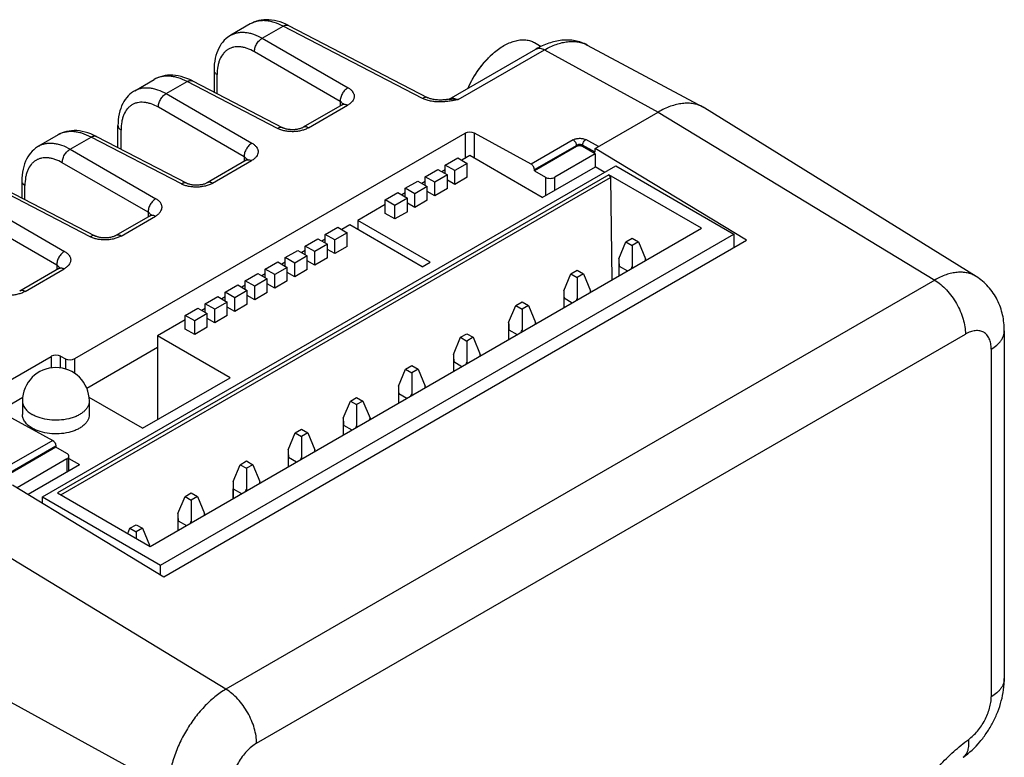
# Model space of a CAD drawing. Header units: inches. Extents: x 0 to 34, y 0 to 22.
# Tile 29 of 50: x 5.7 to 7.5, y 17.4 to 18.7. Entities that reach past the tile are written whole.
import ezdxf

# ---------------------------------------------------------------- set-up
doc = ezdxf.new("R2010")
doc.units = ezdxf.units.IN
doc.header["$LTSCALE"] = 1.87
doc.header["$MEASUREMENT"] = 0
doc.layers.get('0').update_dxf_attribs({"linetype": 'CONTINUOUS'})

msp = doc.modelspace()

# ---------------------------------------------------------------- linework, layer by layer
at = {"color": 7, "linetype": 'CONTINUOUS'}
for p, q in [((6.1509, 18.732), (6.1165, 18.7122)), ((6.1509, 18.732), (6.1509, 18.732)), ((6.1721, 18.7068), (6.209, 18.7281)), ((6.4553, 18.6005), (6.209, 18.7281)), ((6.2184, 18.7293), (6.4647, 18.6017)), ((6.1165, 18.7122), (6.1165, 18.7122)), ((6.1721, 18.7068), (6.3237, 18.6193)), ((6.6533, 18.699), (6.665, 18.6923)), ((6.7466, 18.6947), (6.9513, 18.5851)), ((6.3098, 18.5952), (6.1582, 18.6827)), ((6.5026, 18.5991), (6.6558, 18.6875)), ((6.5185, 18.5982), (6.671, 18.6863)), ((6.671, 18.6863), (6.872, 18.5763)), ((6.0868, 18.6504), (6.0868, 18.6115)), ((6.0922, 18.6087), (6.0922, 18.6426)), ((5.9467, 18.6141), (5.9811, 18.634)), ((5.9811, 18.634), (5.981, 18.634)), ((6.0023, 18.6088), (6.0392, 18.6301)), ((6.1989, 18.5473), (6.0392, 18.6301)), ((6.0486, 18.6313), (6.2084, 18.5485)), ((5.9467, 18.6141), (5.9467, 18.6141)), ((6.0023, 18.6088), (6.1539, 18.5213)), ((6.3135, 18.5892), (6.2444, 18.5493)), ((6.2539, 18.5485), (6.323, 18.5884)), ((6.3098, 18.5952), (6.3098, 18.587)), ((6.5024, 18.5989), (6.5023, 18.5989)), ((6.14, 18.4972), (5.9884, 18.5847)), ((6.7607, 18.512), (6.872, 18.5763)), ((6.872, 18.5763), (7.3607, 18.2794)), ((6.9543, 18.5834), (6.9513, 18.5851)), ((7.4337, 18.2857), (6.9543, 18.5834)), ((5.8113, 18.5359), (5.7768, 18.5161)), ((5.8407, 18.1405), (6.5305, 18.5388)), ((5.917, 18.5134), (5.917, 18.5523)), ((5.9224, 18.5106), (5.9224, 18.5445)), ((6.5305, 18.5388), (6.5305, 18.4944)), ((6.5472, 18.4944), (6.5472, 18.539)), ((6.6473, 18.4843), (6.5472, 18.539)), ((5.8325, 18.5107), (5.8694, 18.532)), ((6.0291, 18.4492), (5.8694, 18.532)), ((5.8788, 18.5332), (6.0385, 18.4504)), ((6.7216, 18.5271), (6.6473, 18.4843)), ((6.7662, 18.5152), (6.7438, 18.5275)), ((5.8325, 18.5107), (5.9841, 18.4232)), ((6.653, 18.4745), (6.7273, 18.5174)), ((6.7273, 18.5152), (6.653, 18.4723)), ((6.7607, 18.5024), (6.6892, 18.4611)), ((6.7273, 18.5174), (6.7273, 18.5152)), ((6.7384, 18.5152), (6.7384, 18.5177)), ((6.7607, 18.5056), (6.7384, 18.5177)), ((6.7607, 18.5024), (6.7384, 18.5152)), ((6.7607, 18.5056), (6.7607, 18.512)), ((7.0279, 18.3496), (6.7607, 18.512)), ((6.7607, 18.5024), (6.7607, 18.4799)), ((5.9702, 18.3991), (5.8186, 18.4866)), ((6.1437, 18.4911), (6.0746, 18.4512)), ((6.0841, 18.4504), (6.1532, 18.4904)), ((6.14, 18.4972), (6.14, 18.489)), ((6.4956, 18.4823), (6.5178, 18.4952)), ((6.5345, 18.4855), (6.5123, 18.4727)), ((6.5178, 18.4952), (6.5345, 18.4855)), ((6.5389, 18.4993), (6.5248, 18.4911)), ((6.5345, 18.4614), (6.5345, 18.4855)), ((6.6669, 18.4253), (6.5389, 18.4993)), ((5.7835, 17.896), (6.7969, 18.4811)), ((6.4602, 18.4619), (6.4825, 18.4747)), ((6.4825, 18.4747), (6.4992, 18.4651)), ((6.4956, 18.4743), (6.4894, 18.4707)), ((6.4956, 18.4672), (6.4956, 18.4823)), ((6.5123, 18.4727), (6.4956, 18.4823)), ((6.5123, 18.4485), (6.5123, 18.4727)), ((6.653, 18.4723), (6.653, 18.4745)), ((6.653, 18.4723), (6.6725, 18.4611)), ((6.6669, 18.4253), (6.761, 18.4796)), ((6.7607, 18.4799), (6.7777, 18.47)), ((6.7969, 18.4811), (7.0057, 18.3605)), ((5.7472, 18.4543), (5.7472, 18.4245)), ((6.7847, 18.4656), (5.8103, 17.903)), ((5.8159, 17.8998), (6.7875, 18.4608)), ((6.4249, 18.4415), (6.4471, 18.4543)), ((6.4471, 18.4543), (6.4638, 18.4447)), ((6.4602, 18.4538), (6.4541, 18.4503)), ((6.4602, 18.4468), (6.4602, 18.4619)), ((6.4769, 18.4522), (6.4602, 18.4619)), ((6.4992, 18.4651), (6.4769, 18.4522)), ((6.4769, 18.4281), (6.4769, 18.4522)), ((6.4992, 18.441), (6.4992, 18.4651)), ((6.5123, 18.4485), (6.4992, 18.4561)), ((6.5345, 18.4614), (6.5123, 18.4485)), ((6.6725, 18.4611), (6.6725, 18.4285)), ((6.6892, 18.4382), (6.6892, 18.4611)), ((6.7847, 18.4656), (6.7875, 18.4608)), ((6.9482, 18.3711), (6.7847, 18.4656)), ((6.7875, 18.4608), (6.7902, 18.2799)), ((5.8677, 18.356), (5.7079, 18.4388)), ((5.7173, 18.44), (5.8771, 18.3572)), ((5.7526, 18.4217), (5.7526, 18.4465)), ((6.3895, 18.4211), (6.4118, 18.4339)), ((6.4118, 18.4339), (6.4285, 18.4243)), ((6.4249, 18.4334), (6.4187, 18.4299)), ((6.4249, 18.4264), (6.4249, 18.4415)), ((6.4416, 18.4318), (6.4249, 18.4415)), ((6.4638, 18.4447), (6.4416, 18.4318)), ((6.4416, 18.4077), (6.4416, 18.4318)), ((6.4638, 18.4206), (6.4638, 18.4447)), ((6.4769, 18.4281), (6.4638, 18.4357)), ((6.4992, 18.441), (6.4769, 18.4281)), ((5.671, 18.4175), (5.8226, 18.33)), ((6.3895, 18.3969), (6.3895, 18.4211)), ((6.4062, 18.4114), (6.3895, 18.4211)), ((6.4285, 18.4243), (6.4062, 18.4114)), ((6.4285, 18.4002), (6.4285, 18.4243)), ((6.4416, 18.4077), (6.4285, 18.4153)), ((6.4638, 18.4206), (6.4416, 18.4077)), ((5.9702, 18.3991), (5.9702, 18.3909)), ((6.3895, 18.413), (6.3407, 18.3848)), ((6.4062, 18.3873), (6.3895, 18.3969)), ((6.4062, 18.3873), (6.4062, 18.4114)), ((6.4285, 18.4002), (6.4062, 18.3873)), ((5.8087, 18.3059), (5.6571, 18.3934)), ((5.9739, 18.3931), (5.9131, 18.358)), ((5.9226, 18.3572), (5.9834, 18.3923)), ((6.3407, 18.3848), (6.3407, 18.3687)), ((6.4687, 18.3109), (6.3407, 18.3848)), ((5.9739, 17.8086), (6.9482, 18.3711)), ((6.2834, 18.3598), (6.3057, 18.3727)), ((6.3224, 18.363), (6.3001, 18.3502)), ((6.3057, 18.3727), (6.3224, 18.363)), ((6.3267, 18.3768), (6.3127, 18.3687)), ((6.3224, 18.3389), (6.3224, 18.363)), ((6.4548, 18.3028), (6.3267, 18.3768)), ((5.9923, 17.7754), (7.0057, 18.3605)), ((5.9979, 17.7549), (7.0279, 18.3496)), ((6.2481, 18.3394), (6.2704, 18.3523)), ((6.2704, 18.3523), (6.2871, 18.3426)), ((6.2834, 18.3518), (6.2773, 18.3482)), ((6.2834, 18.3447), (6.2834, 18.3598)), ((6.3001, 18.3502), (6.2834, 18.3598)), ((6.3001, 18.3261), (6.3001, 18.3502)), ((6.8025, 18.3168), (6.815, 18.3468)), ((6.815, 18.3468), (6.8261, 18.3533)), ((6.815, 18.3468), (6.8261, 18.3404)), ((6.8261, 18.3533), (6.8372, 18.3468)), ((6.8372, 18.3468), (6.8261, 18.3404)), ((6.8372, 18.3468), (6.8497, 18.3168)), ((7.0057, 18.3605), (7.0057, 18.3367)), ((6.2127, 18.319), (6.235, 18.3318)), ((6.235, 18.3318), (6.2517, 18.3222)), ((6.2481, 18.3314), (6.242, 18.3278)), ((6.2481, 18.3243), (6.2481, 18.3394)), ((6.2648, 18.3298), (6.2481, 18.3394)), ((6.2871, 18.3426), (6.2648, 18.3298)), ((6.2648, 18.3056), (6.2648, 18.3298)), ((6.2871, 18.3185), (6.2871, 18.3426)), ((6.3001, 18.3261), (6.2871, 18.3336)), ((6.3224, 18.3389), (6.3001, 18.3261)), ((6.8261, 18.3404), (6.8261, 18.3032)), ((6.1774, 18.2986), (6.1996, 18.3114)), ((6.1996, 18.3114), (6.2163, 18.3018)), ((6.2127, 18.311), (6.2066, 18.3074)), ((6.2127, 18.3039), (6.2127, 18.319)), ((6.2294, 18.3093), (6.2127, 18.319)), ((6.2517, 18.3222), (6.2294, 18.3093)), ((6.2294, 18.2852), (6.2294, 18.3093)), ((6.2517, 18.2981), (6.2517, 18.3222)), ((6.2648, 18.3056), (6.2517, 18.3132)), ((6.2871, 18.3185), (6.2648, 18.3056)), ((6.4548, 18.3028), (6.4687, 18.3109)), ((6.8025, 18.3168), (6.8025, 18.287)), ((5.8124, 18.2999), (5.7433, 18.2599)), ((5.7528, 18.2592), (5.8219, 18.2991)), ((5.8087, 18.3059), (5.8087, 18.2977)), ((6.1774, 18.2835), (6.1774, 18.2986)), ((6.1941, 18.2889), (6.1774, 18.2986)), ((6.2163, 18.3018), (6.1941, 18.2889)), ((6.2163, 18.2777), (6.2163, 18.3018)), ((6.2294, 18.2852), (6.2163, 18.2928)), ((6.2517, 18.2981), (6.2294, 18.2852)), ((6.7175, 18.2906), (6.7287, 18.297)), ((6.7287, 18.297), (6.7398, 18.2906)), ((6.8029, 18.2872), (6.8029, 18.304)), ((6.8029, 18.304), (6.8174, 18.2956)), ((7.3607, 18.2794), (6.1079, 17.5561)), ((6.142, 18.2782), (6.1643, 18.291)), ((6.142, 18.263), (6.142, 18.2782)), ((6.1587, 18.2685), (6.142, 18.2782)), ((6.181, 18.2814), (6.1587, 18.2685)), ((6.1643, 18.291), (6.181, 18.2814)), ((6.1774, 18.2905), (6.1712, 18.287)), ((6.181, 18.2573), (6.181, 18.2814)), ((6.1941, 18.2648), (6.1941, 18.2889)), ((6.2163, 18.2777), (6.1941, 18.2648)), ((6.705, 18.2605), (6.7175, 18.2906)), ((6.7175, 18.2906), (6.7287, 18.2841)), ((6.7398, 18.2906), (6.7287, 18.2841)), ((6.7287, 18.2841), (6.7287, 18.2469)), ((6.7398, 18.2906), (6.7523, 18.2605)), ((6.1067, 18.2577), (6.1289, 18.2706)), ((6.1067, 18.2426), (6.1067, 18.2577)), ((6.1234, 18.2481), (6.1067, 18.2577)), ((6.1456, 18.261), (6.1234, 18.2481)), ((6.1289, 18.2706), (6.1456, 18.261)), ((6.142, 18.2701), (6.1359, 18.2666)), ((6.1456, 18.2369), (6.1456, 18.261)), ((6.1587, 18.2444), (6.1587, 18.2685)), ((6.181, 18.2573), (6.1587, 18.2444)), ((6.1941, 18.2648), (6.181, 18.2724)), ((6.705, 18.2605), (6.705, 18.2307)), ((6.0713, 18.2373), (6.0936, 18.2502)), ((6.1103, 18.2405), (6.088, 18.2277)), ((6.0936, 18.2502), (6.1103, 18.2405)), ((6.1067, 18.2497), (6.1005, 18.2462)), ((6.1103, 18.2164), (6.1103, 18.2405)), ((6.1234, 18.224), (6.1234, 18.2481)), ((6.1587, 18.2444), (6.1456, 18.252)), ((6.6201, 18.2343), (6.6312, 18.2408)), ((6.6312, 18.2408), (6.6424, 18.2343)), ((6.7055, 18.231), (6.7055, 18.2477)), ((6.7055, 18.2477), (6.72, 18.2393)), ((6.036, 18.2169), (6.0582, 18.2298)), ((6.0582, 18.2298), (6.0749, 18.2201)), ((6.0713, 18.2293), (6.0652, 18.2258)), ((6.0713, 18.2222), (6.0713, 18.2373)), ((6.088, 18.2277), (6.0713, 18.2373)), ((6.088, 18.2036), (6.088, 18.2277)), ((6.1234, 18.224), (6.1103, 18.2315)), ((6.1456, 18.2369), (6.1234, 18.224)), ((6.6076, 18.2043), (6.6201, 18.2343)), ((6.6201, 18.2343), (6.6312, 18.2279)), ((6.6424, 18.2343), (6.6312, 18.2279)), ((6.6312, 18.2279), (6.6312, 18.1906)), ((6.6424, 18.2343), (6.6548, 18.2043)), ((6.036, 18.2089), (5.9871, 18.1807)), ((6.036, 18.1928), (6.036, 18.2169)), ((6.0527, 18.2073), (6.036, 18.2169)), ((6.0749, 18.2201), (6.0527, 18.2073)), ((6.0527, 18.1832), (6.0527, 18.2073)), ((6.0749, 18.196), (6.0749, 18.2201)), ((6.088, 18.2036), (6.0749, 18.2111)), ((6.1103, 18.2164), (6.088, 18.2036)), ((6.0527, 18.1832), (6.036, 18.1928)), ((6.0749, 18.196), (6.0527, 18.1832)), ((6.6076, 18.2043), (6.6076, 18.1745)), ((6.6081, 18.1747), (6.6081, 18.1914)), ((6.6081, 18.1914), (6.6225, 18.1831)), ((7.4837, 18.1895), (7.4837, 17.5749)), ((5.9871, 18.1807), (5.9871, 18.0328)), ((6.1152, 18.1067), (5.9871, 18.1807)), ((6.1621, 17.4605), (7.4149, 18.1838)), ((6.5102, 18.148), (6.5226, 18.1781)), ((6.5226, 18.1781), (6.5338, 18.1845)), ((6.5226, 18.1781), (6.5338, 18.1716)), ((6.5338, 18.1845), (6.5449, 18.1781)), ((6.5449, 18.1781), (6.5338, 18.1716)), ((6.5338, 18.1716), (6.5338, 18.1344)), ((6.5449, 18.1781), (6.5574, 18.148)), ((5.8618, 18.0884), (5.9871, 18.1607)), ((7.4606, 18.1574), (7.4606, 17.5428)), ((5.6764, 18.0738), (5.7989, 18.1445)), ((5.7989, 18.1445), (5.7989, 18.124)), ((5.8156, 18.124), (5.8156, 18.1448)), ((5.8156, 18.1448), (5.824, 18.1402)), ((5.824, 18.1402), (5.824, 18.1222)), ((5.8407, 18.1143), (5.8407, 18.1405)), ((6.5102, 18.148), (6.5102, 18.1182)), ((6.5106, 18.1185), (6.5106, 18.1352)), ((6.5106, 18.1352), (6.5251, 18.1268)), ((6.4127, 18.0918), (6.4252, 18.1218)), ((6.4252, 18.1218), (6.4363, 18.1282)), ((6.4252, 18.1218), (6.4363, 18.1154)), ((6.4363, 18.1282), (6.4475, 18.1218)), ((6.4475, 18.1218), (6.4363, 18.1154)), ((6.4475, 18.1218), (6.46, 18.0918)), ((5.9604, 18.0174), (6.1152, 18.1067)), ((6.4363, 18.1154), (6.4363, 18.0781)), ((6.4127, 18.0918), (6.4127, 18.0619)), ((5.7486, 18.0719), (5.7068, 18.0478)), ((5.7482, 18.0656), (5.7482, 18.0415)), ((5.9604, 18.0174), (5.866, 18.0719)), ((5.8663, 18.0656), (5.8663, 18.0415)), ((6.3153, 18.0355), (6.3278, 18.0655)), ((6.3278, 18.0655), (6.3389, 18.072)), ((6.3278, 18.0655), (6.3389, 18.0591)), ((6.3389, 18.072), (6.35, 18.0655)), ((6.35, 18.0655), (6.3389, 18.0591)), ((6.35, 18.0655), (6.3625, 18.0355)), ((6.4132, 18.0622), (6.4132, 18.0789)), ((6.4132, 18.0789), (6.4277, 18.0706)), ((5.6764, 18.0644), (5.8017, 17.9959)), ((6.3389, 18.0591), (6.3389, 18.0219)), ((6.3153, 18.0355), (6.3153, 18.0057)), ((6.2303, 18.0093), (6.2415, 18.0157)), ((6.2415, 18.0157), (6.2526, 18.0093)), ((6.3158, 18.0059), (6.3158, 18.0227)), ((6.3158, 18.0227), (6.3302, 18.0143)), ((5.8016, 17.996), (5.7026, 17.9388)), ((6.2179, 17.9793), (6.2303, 18.0093)), ((6.2303, 18.0093), (6.2415, 18.0029)), ((6.2526, 18.0093), (6.2415, 18.0029)), ((6.2415, 18.0029), (6.2415, 17.9656)), ((6.2526, 18.0093), (6.2651, 17.9793)), ((5.7084, 17.9291), (5.8073, 17.9862)), ((5.8073, 17.984), (5.7084, 17.9269)), ((5.8073, 17.9862), (5.8073, 17.984)), ((5.8268, 17.9728), (5.8073, 17.984)), ((6.2179, 17.9793), (6.2179, 17.9494)), ((5.8268, 17.9631), (5.7388, 17.9123)), ((5.8268, 17.9631), (5.8268, 17.9402)), ((5.8302, 17.9422), (5.8302, 17.968)), ((5.8302, 17.9639), (5.8491, 17.9531)), ((6.2183, 17.9497), (6.2183, 17.9664)), ((6.2183, 17.9664), (6.2328, 17.958)), ((5.7581, 17.9006), (5.8491, 17.9531)), ((6.1204, 17.923), (6.1329, 17.953)), ((6.1329, 17.953), (6.144, 17.9595)), ((6.1329, 17.953), (6.144, 17.9466)), ((6.144, 17.9595), (6.1552, 17.953)), ((6.1552, 17.953), (6.144, 17.9466)), ((6.144, 17.9466), (6.144, 17.9094)), ((6.1552, 17.953), (6.1677, 17.923)), ((5.7306, 17.9173), (5.9979, 17.7549)), ((6.1204, 17.923), (6.1204, 17.8932)), ((6.1209, 17.8934), (6.1209, 17.9101)), ((6.1209, 17.9101), (6.1354, 17.9018)), ((5.7835, 17.8851), (5.7835, 17.896)), ((5.7835, 17.896), (5.9923, 17.7754)), ((5.8103, 17.903), (5.9739, 17.8086)), ((6.023, 17.8667), (6.0355, 17.8968)), ((6.0355, 17.8968), (6.0466, 17.9032)), ((6.0355, 17.8968), (6.0466, 17.8903)), ((6.0466, 17.9032), (6.0577, 17.8968)), ((6.0577, 17.8968), (6.0466, 17.8903)), ((6.0577, 17.8968), (6.0702, 17.8667)), ((6.0466, 17.8903), (6.0466, 17.8531)), ((6.023, 17.8667), (6.023, 17.8369)), ((6.1079, 17.5561), (5.6193, 17.853)), ((5.9343, 17.8314), (5.938, 17.8405)), ((5.938, 17.8405), (5.9492, 17.8469)), ((5.938, 17.8405), (5.9492, 17.8341)), ((5.9492, 17.8469), (5.9603, 17.8405)), ((5.9603, 17.8405), (5.9492, 17.8341)), ((5.9603, 17.8405), (5.9728, 17.8105)), ((6.0235, 17.8372), (6.0235, 17.8539)), ((6.0235, 17.8539), (6.0379, 17.8455)), ((5.9492, 17.8341), (5.9492, 17.8228)), ((5.9923, 17.7583), (5.9923, 17.7754)), ((5.5051, 17.6552), (6.0065, 17.3804))]:
    msp.add_line(p, q, dxfattribs=at)
for points in [[(6.2184, 18.7293), (6.2137, 18.7317), (6.2086, 18.7338), (6.2035, 18.7356), (6.1984, 18.7371), (6.1934, 18.7382), (6.1885, 18.739), (6.1837, 18.7395), (6.1791, 18.7396), (6.1746, 18.7393), (6.1702, 18.7388), (6.1659, 18.738), (6.1618, 18.7368), (6.1578, 18.7354), (6.154, 18.7337), (6.1509, 18.732)], [(6.1165, 18.7122), (6.1141, 18.7107), (6.111, 18.7085), (6.1079, 18.7059), (6.105, 18.7031), (6.1023, 18.7), (6.0997, 18.6967), (6.0974, 18.6932), (6.0953, 18.6894), (6.0934, 18.6853), (6.0916, 18.6809), (6.0902, 18.6762), (6.0889, 18.6713), (6.088, 18.6662), (6.0873, 18.6609), (6.0869, 18.6555), (6.0868, 18.6504)], [(6.0486, 18.6313), (6.0439, 18.6336), (6.0388, 18.6358), (6.0337, 18.6376), (6.0286, 18.6391), (6.0236, 18.6402), (6.0187, 18.641), (6.0139, 18.6414), (6.0092, 18.6415), (6.0048, 18.6413), (6.0004, 18.6408), (5.9961, 18.6399), (5.992, 18.6388), (5.988, 18.6373), (5.9842, 18.6356), (5.9811, 18.634)], [(5.9466, 18.6141), (5.9443, 18.6127), (5.9411, 18.6104), (5.9381, 18.6079), (5.9352, 18.6051), (5.9324, 18.602), (5.9299, 18.5987), (5.9276, 18.5951), (5.9255, 18.5913), (5.9235, 18.5872), (5.9218, 18.5828), (5.9203, 18.5782), (5.9191, 18.5733), (5.9182, 18.5681), (5.9175, 18.5628), (5.9171, 18.5574), (5.917, 18.5523)], [(6.316, 18.591), (6.316, 18.591), (6.3159, 18.591), (6.3158, 18.5908), (6.3155, 18.5906), (6.3151, 18.5903), (6.3146, 18.5899), (6.3141, 18.5895), (6.3135, 18.5892)], [(6.5025, 18.5989), (6.5006, 18.5987), (6.4992, 18.5985), (6.4978, 18.5983), (6.4963, 18.5981), (6.4947, 18.598), (6.4931, 18.5978), (6.4914, 18.5977), (6.4896, 18.5976), (6.4878, 18.5976), (6.4859, 18.5975), (6.4839, 18.5976), (6.4819, 18.5977), (6.4799, 18.5978), (6.4779, 18.598), (6.4759, 18.5983), (6.474, 18.5986), (6.4722, 18.599), (6.4705, 18.5995), (6.469, 18.5999), (6.4677, 18.6004), (6.4665, 18.6008), (6.4654, 18.6013), (6.4647, 18.6017)], [(6.5026, 18.5991), (6.5025, 18.599), (6.5024, 18.5989)], [(5.8788, 18.5332), (5.874, 18.5356), (5.869, 18.5377), (5.8639, 18.5395), (5.8588, 18.541), (5.8538, 18.5421), (5.8488, 18.5429), (5.8441, 18.5434), (5.8394, 18.5435), (5.8349, 18.5432), (5.8306, 18.5427), (5.8263, 18.5419), (5.8221, 18.5407), (5.8182, 18.5393), (5.8144, 18.5376), (5.8113, 18.5359)], [(6.2444, 18.5493), (6.2438, 18.549), (6.243, 18.5485), (6.242, 18.5481), (6.2409, 18.5476), (6.2396, 18.5472), (6.2382, 18.5468), (6.2367, 18.5464), (6.2351, 18.546), (6.2335, 18.5457), (6.2317, 18.5454), (6.23, 18.5452), (6.2282, 18.5451), (6.2264, 18.545), (6.2247, 18.545), (6.2229, 18.5451), (6.2211, 18.5452), (6.2194, 18.5454), (6.2177, 18.5456), (6.2161, 18.5459), (6.2146, 18.5462), (6.2132, 18.5466), (6.2119, 18.547), (6.2108, 18.5474), (6.2098, 18.5478), (6.2089, 18.5482), (6.2084, 18.5485)], [(5.7768, 18.5161), (5.7745, 18.5146), (5.7713, 18.5124), (5.7683, 18.5098), (5.7654, 18.507), (5.7626, 18.5039), (5.7601, 18.5006), (5.7578, 18.4971), (5.7556, 18.4933), (5.7537, 18.4892), (5.752, 18.4848), (5.7505, 18.4801), (5.7493, 18.4752), (5.7484, 18.4701), (5.7477, 18.4648), (5.7473, 18.4594), (5.7472, 18.4543)], [(6.1462, 18.493), (6.1462, 18.493), (6.1461, 18.4929), (6.1459, 18.4928), (6.1457, 18.4925), (6.1453, 18.4922), (6.1448, 18.4918), (6.1442, 18.4915), (6.1437, 18.4911)], [(6.0746, 18.4512), (6.074, 18.4509), (6.0732, 18.4505), (6.0722, 18.45), (6.071, 18.4496), (6.0698, 18.4491), (6.0684, 18.4487), (6.0669, 18.4483), (6.0653, 18.4479), (6.0637, 18.4476), (6.0619, 18.4474), (6.0602, 18.4472), (6.0584, 18.447), (6.0566, 18.447), (6.0548, 18.447), (6.0531, 18.447), (6.0513, 18.4471), (6.0496, 18.4473), (6.0479, 18.4476), (6.0463, 18.4479), (6.0448, 18.4482), (6.0434, 18.4486), (6.0421, 18.4489), (6.041, 18.4493), (6.04, 18.4497), (6.0391, 18.4501), (6.0385, 18.4504)], [(5.9763, 18.3949), (5.9763, 18.3949), (5.9763, 18.3949), (5.9761, 18.3947), (5.9759, 18.3945), (5.9755, 18.3942), (5.975, 18.3938), (5.9744, 18.3934), (5.9739, 18.3931)], [(5.9131, 18.358), (5.9126, 18.3577), (5.9117, 18.3573), (5.9107, 18.3568), (5.9096, 18.3563), (5.9083, 18.3559), (5.9069, 18.3555), (5.9055, 18.3551), (5.9039, 18.3547), (5.9022, 18.3544), (5.9005, 18.3541), (5.8987, 18.3539), (5.8969, 18.3538), (5.8952, 18.3537), (5.8934, 18.3537), (5.8916, 18.3538), (5.8898, 18.3539), (5.8881, 18.3541), (5.8864, 18.3543), (5.8848, 18.3546), (5.8833, 18.355), (5.8819, 18.3553), (5.8807, 18.3557), (5.8795, 18.3561), (5.8785, 18.3565), (5.8776, 18.3569), (5.8771, 18.3572)], [(5.8149, 18.3017), (5.8149, 18.3017), (5.8148, 18.3016), (5.8147, 18.3015), (5.8144, 18.3012), (5.814, 18.3009), (5.8136, 18.3006), (5.813, 18.3002), (5.8124, 18.2999)]]:
    msp.add_lwpolyline(points, dxfattribs=at)
for centre, radius, start, end in [((6.2155, 18.7237), 0.00639, 62.7027, 65.0207), ((6.6906, 18.5525), 0.1686, 129.8258, 157.164), ((6.0457, 18.6256), 0.00639, 62.7027, 65.0207), ((5.8759, 18.5276), 0.00639, 62.7027, 65.0207), ((5.8073, 18.0656), 0.0591, 0, 180)]:
    msp.add_arc(centre, radius, start, end, dxfattribs=at)
for centre, major_axis, ratio, start_param, end_param in [((6.5389, 18.5342), (0.0118, 0.0003), 0.562082, 0.772975, 2.343771), ((6.8261, 18.3736), (0.0154, 0.0905), 0.197609, -4.000023, -3.800311), ((6.8261, 18.3736), (-0.0154, 0.0905), 0.197609, -2.320141, -2.283162), ((6.8261, 18.3736), (0.0154, 0.0905), 0.197609, -2.491683, -2.429227), ((6.8261, 18.3736), (-0.0154, 0.0905), 0.197609, -3.853958, -3.81698), ((6.7287, 18.3174), (0.0154, 0.0905), 0.197609, -4.000023, -3.800311), ((6.7287, 18.3174), (-0.0154, 0.0905), 0.197609, -2.320141, -2.283162), ((6.7287, 18.3174), (0.0154, 0.0905), 0.197609, -2.491683, -2.429227), ((6.7287, 18.3174), (-0.0154, 0.0905), 0.197609, -3.853958, -3.81698), ((6.6312, 18.2611), (0.0154, 0.0905), 0.197609, -4.000023, -3.800311), ((6.6312, 18.2611), (0.0154, 0.0905), 0.197609, -2.491683, -2.429227), ((6.6312, 18.2611), (-0.0154, 0.0905), 0.197609, -3.853958, -3.81698), ((6.6312, 18.2611), (-0.0154, 0.0905), 0.197609, -2.320141, -2.283162), ((5.8073, 18.14), (0.0118, 0.0003), 0.562082, 0.772975, 2.343771), ((5.8323, 18.145), (0.0118, 0.0003), 0.562082, -2.368618, -0.797822), ((6.5338, 18.2048), (0.0154, 0.0905), 0.197609, -4.000023, -3.800311), ((6.5338, 18.2048), (-0.0154, 0.0905), 0.197609, -2.320141, -2.283162), ((6.5338, 18.2048), (0.0154, 0.0905), 0.197609, -2.491683, -2.429227), ((6.5338, 18.2048), (-0.0154, 0.0905), 0.197609, -3.853958, -3.81698), ((6.4363, 18.1486), (0.0154, 0.0905), 0.197609, -4.000023, -3.800311), ((6.4363, 18.1486), (-0.0154, 0.0905), 0.197609, -2.320141, -2.283162), ((6.4363, 18.1486), (0.0154, 0.0905), 0.197609, -2.491683, -2.429227), ((6.4363, 18.1486), (-0.0154, 0.0905), 0.197609, -3.853958, -3.81698), ((6.3389, 18.0923), (0.0154, 0.0905), 0.197609, -4.000023, -3.800311), ((6.3389, 18.0923), (-0.0154, 0.0905), 0.197609, -2.320141, -2.283162), ((6.3389, 18.0923), (0.0154, 0.0905), 0.197609, -2.491683, -2.429227), ((6.3389, 18.0923), (-0.0154, 0.0905), 0.197609, -3.853958, -3.81698), ((6.2415, 18.0361), (0.0154, 0.0905), 0.197609, -4.000023, -3.800311), ((6.2415, 18.0361), (-0.0154, 0.0905), 0.197609, -2.320141, -2.283162), ((6.2415, 18.0361), (0.0154, 0.0905), 0.197609, -2.491683, -2.429227), ((6.2415, 18.0361), (-0.0154, 0.0905), 0.197609, -3.853958, -3.81698), ((6.144, 17.9798), (0.0154, 0.0905), 0.197609, -4.000023, -3.800311), ((6.144, 17.9798), (0.0154, 0.0905), 0.197609, -2.491683, -2.429227), ((6.144, 17.9798), (-0.0154, 0.0905), 0.197609, -3.853958, -3.81698), ((6.144, 17.9798), (-0.0154, 0.0905), 0.197609, -2.320141, -2.283162), ((6.0466, 17.9236), (0.0154, 0.0905), 0.197609, -4.000023, -3.800311), ((6.0466, 17.9236), (-0.0154, 0.0905), 0.197609, -2.320141, -2.283162), ((6.0466, 17.9236), (0.0154, 0.0905), 0.197609, -2.491683, -2.429227), ((6.0466, 17.9236), (-0.0154, 0.0905), 0.197609, -3.853958, -3.81698), ((5.9492, 17.8673), (-0.0154, 0.0905), 0.197609, -2.301399, -2.283162)]:
    msp.add_ellipse(centre, major_axis=major_axis, ratio=ratio, start_param=start_param, end_param=end_param, dxfattribs=at)
for points, knots in [([(6.209, 18.7281), (6.2039, 18.7308), (6.196, 18.7342), (6.1853, 18.7369), (6.1777, 18.7379), (6.1704, 18.7379), (6.1634, 18.737), (6.1569, 18.7351), (6.1528, 18.7331), (6.1509, 18.732)], [0, 0, 0, 0, 0.286294, 0.418943, 0.544857, 0.664697, 0.779555, 0.890792, 1, 1, 1, 1]), ([(6.209, 18.7281), (6.2098, 18.7286), (6.2113, 18.7294), (6.2137, 18.7301), (6.216, 18.7302), (6.2175, 18.7298), (6.2182, 18.7294)], [0, 0, 0, 0, 0.269631, 0.527013, 0.769198, 1, 1, 1, 1]), ([(6.1165, 18.7122), (6.1183, 18.7132), (6.1222, 18.715), (6.1285, 18.7168), (6.1351, 18.7176), (6.1422, 18.7173), (6.1494, 18.7161), (6.1597, 18.7132), (6.1672, 18.7096), (6.1721, 18.7068)], [0, 0, 0, 0, 0.108399, 0.218638, 0.332566, 0.451776, 0.577545, 0.71066, 1, 1, 1, 1]), ([(6.1582, 18.6827), (6.1582, 18.6838), (6.1583, 18.686), (6.159, 18.6894), (6.1603, 18.693), (6.1621, 18.6966), (6.1643, 18.6999), (6.1668, 18.7028), (6.1694, 18.7051), (6.1712, 18.7063), (6.1721, 18.7068)], [0, 0, 0, 0, 0.10687, 0.227986, 0.360878, 0.499995, 0.63911, 0.772006, 0.893125, 1, 1, 1, 1]), ([(6.5826, 18.6819), (6.5856, 18.6845), (6.5918, 18.6892), (6.6014, 18.6951), (6.6109, 18.6996), (6.6203, 18.7026), (6.6294, 18.7042), (6.6381, 18.7041), (6.6461, 18.7025), (6.6511, 18.7003), (6.6533, 18.699)], [0, 0, 0, 0, 0.154182, 0.299911, 0.436522, 0.563841, 0.682305, 0.793072, 0.898085, 1, 1, 1, 1]), ([(6.7466, 18.6947), (6.7432, 18.6965), (6.7362, 18.6996), (6.725, 18.7025), (6.7134, 18.7038), (6.6977, 18.7032), (6.6779, 18.6986), (6.663, 18.6917), (6.6558, 18.6875)], [0, 0, 0, 0, 0.120837, 0.241913, 0.36356, 0.486278, 0.737101, 1, 1, 1, 1]), ([(6.671, 18.6863), (6.6776, 18.6901), (6.6878, 18.6949), (6.7017, 18.6991), (6.7116, 18.7009), (6.7211, 18.7013), (6.7302, 18.7005), (6.7388, 18.6984), (6.7441, 18.6961), (6.7466, 18.6947)], [0, 0, 0, 0, 0.288682, 0.421944, 0.548059, 0.6677, 0.781912, 0.892105, 1, 1, 1, 1]), ([(6.1582, 18.6827), (6.1541, 18.6851), (6.1478, 18.6881), (6.1391, 18.6906), (6.133, 18.6916), (6.1271, 18.6917), (6.1214, 18.691), (6.1162, 18.6895), (6.1114, 18.6871), (6.107, 18.6838), (6.1017, 18.6784), (6.0977, 18.6715), (6.0949, 18.6637), (6.0928, 18.6546), (6.0922, 18.6475), (6.0922, 18.6426)], [0, 0, 0, 0, 0.143288, 0.209063, 0.27112, 0.329885, 0.386039, 0.440421, 0.494008, 0.547881, 0.603089, 0.72066, 0.784633, 0.852476, 1, 1, 1, 1]), ([(6.5358, 18.6182), (6.5386, 18.6245), (6.5447, 18.6366), (6.5558, 18.6536), (6.5684, 18.6689), (6.5777, 18.6779), (6.5826, 18.6819)], [0, 0, 0, 0, 0.255888, 0.511795, 0.761693, 1, 1, 1, 1]), ([(6.6558, 18.6875), (6.6568, 18.6881), (6.6591, 18.6889), (6.6629, 18.6891), (6.667, 18.6882), (6.6697, 18.687), (6.671, 18.6863)], [0, 0, 0, 0, 0.219222, 0.453018, 0.711719, 1, 1, 1, 1]), ([(6.0392, 18.6301), (6.0341, 18.6328), (6.0262, 18.6361), (6.0155, 18.6388), (6.0079, 18.6398), (6.0006, 18.6399), (5.9936, 18.6389), (5.9871, 18.637), (5.983, 18.6351), (5.9811, 18.634)], [0, 0, 0, 0, 0.286294, 0.418943, 0.544857, 0.664697, 0.779555, 0.890792, 1, 1, 1, 1]), ([(6.0868, 18.6504), (6.0868, 18.6496), (6.0871, 18.6481), (6.0883, 18.6459), (6.09, 18.644), (6.0915, 18.643), (6.0922, 18.6426)], [0, 0, 0, 0, 0.230248, 0.471877, 0.72937, 1, 1, 1, 1]), ([(6.0392, 18.6301), (6.0399, 18.6305), (6.0415, 18.6313), (6.0438, 18.632), (6.0462, 18.6321), (6.0477, 18.6317), (6.0484, 18.6314)], [0, 0, 0, 0, 0.269631, 0.527013, 0.769198, 1, 1, 1, 1]), ([(5.9467, 18.6141), (5.9485, 18.6152), (5.9524, 18.617), (5.9587, 18.6187), (5.9653, 18.6195), (5.9723, 18.6193), (5.9796, 18.6181), (5.9899, 18.6151), (5.9974, 18.6116), (6.0023, 18.6088)], [0, 0, 0, 0, 0.108399, 0.218638, 0.332566, 0.451776, 0.577545, 0.71066, 1, 1, 1, 1]), ([(5.9884, 18.5847), (5.9884, 18.5857), (5.9885, 18.5879), (5.9892, 18.5914), (5.9905, 18.595), (5.9923, 18.5985), (5.9945, 18.6018), (5.9969, 18.6047), (5.9996, 18.6071), (6.0014, 18.6083), (6.0023, 18.6088)], [0, 0, 0, 0, 0.10687, 0.227986, 0.360878, 0.499994, 0.639111, 0.772006, 0.893125, 1, 1, 1, 1]), ([(6.3237, 18.6193), (6.3217, 18.6182), (6.3179, 18.6151), (6.3135, 18.6092), (6.3105, 18.6024), (6.3098, 18.5975), (6.3098, 18.5952)], [0, 0, 0, 0, 0.237997, 0.500005, 0.762011, 1, 1, 1, 1]), ([(6.3237, 18.6193), (6.3254, 18.6184), (6.3284, 18.6163), (6.3319, 18.6125), (6.3338, 18.609), (6.3345, 18.6061), (6.3346, 18.6039), (6.3344, 18.6018), (6.3335, 18.5989), (6.3315, 18.5953), (6.3278, 18.5915), (6.3247, 18.5894), (6.323, 18.5884)], [0, 0, 0, 0, 0.143469, 0.271003, 0.38572, 0.44015, 0.493782, 0.547703, 0.602972, 0.720692, 0.85226, 1, 1, 1, 1]), ([(5.9884, 18.5847), (5.9843, 18.5871), (5.9779, 18.5901), (5.9693, 18.5926), (5.9631, 18.5936), (5.9572, 18.5937), (5.9516, 18.593), (5.9464, 18.5914), (5.9415, 18.589), (5.9372, 18.5858), (5.9319, 18.5804), (5.9279, 18.5735), (5.9251, 18.5657), (5.9229, 18.5566), (5.9224, 18.5494), (5.9224, 18.5445)], [0, 0, 0, 0, 0.143288, 0.209063, 0.27112, 0.329885, 0.386039, 0.440421, 0.494008, 0.547881, 0.603089, 0.72066, 0.784633, 0.852476, 1, 1, 1, 1]), ([(6.3148, 18.59), (6.3147, 18.5905), (6.3141, 18.5915), (6.313, 18.5929), (6.3115, 18.5942), (6.3104, 18.5949), (6.3098, 18.5952)], [0, 0, 0, 0, 0.219535, 0.456856, 0.716365, 1, 1, 1, 1]), ([(6.3135, 18.5892), (6.3142, 18.5896), (6.3157, 18.5901), (6.3181, 18.5902), (6.3206, 18.5896), (6.3222, 18.5888), (6.323, 18.5884)], [0, 0, 0, 0, 0.230274, 0.471941, 0.729595, 1, 1, 1, 1]), ([(6.4647, 18.6017), (6.464, 18.602), (6.4625, 18.6025), (6.46, 18.6024), (6.4576, 18.6017), (6.456, 18.6009), (6.4553, 18.6005)], [0, 0, 0, 0, 0.230708, 0.472537, 0.729926, 1, 1, 1, 1]), ([(6.5185, 18.5982), (6.5158, 18.5977), (6.5104, 18.5966), (6.5023, 18.5953), (6.4941, 18.5944), (6.4857, 18.594), (6.4774, 18.5944), (6.4694, 18.5955), (6.462, 18.5975), (6.4574, 18.5994), (6.4553, 18.6005)], [0, 0, 0, 0, 0.126404, 0.253915, 0.382924, 0.512903, 0.642231, 0.768452, 0.888626, 1, 1, 1, 1]), ([(6.5025, 18.599), (6.5038, 18.5992), (6.5064, 18.5994), (6.5104, 18.5994), (6.5144, 18.5991), (6.5171, 18.5985), (6.5185, 18.5982)], [0, 0, 0, 0, 0.243641, 0.490832, 0.743001, 1, 1, 1, 1]), ([(6.5026, 18.5991), (6.5037, 18.5997), (6.5061, 18.6006), (6.51, 18.6008), (6.5143, 18.6), (6.5171, 18.5989), (6.5185, 18.5982)], [0, 0, 0, 0, 0.22092, 0.456187, 0.714593, 1, 1, 1, 1]), ([(6.9513, 18.5851), (6.9486, 18.5865), (6.9431, 18.589), (6.9341, 18.5912), (6.9245, 18.5921), (6.9145, 18.5916), (6.9042, 18.5897), (6.8896, 18.5854), (6.879, 18.5803), (6.872, 18.5763)], [0, 0, 0, 0, 0.107895, 0.218088, 0.3323, 0.451941, 0.578056, 0.711318, 1, 1, 1, 1]), ([(5.8694, 18.532), (5.8642, 18.5347), (5.8564, 18.5381), (5.8457, 18.5408), (5.8381, 18.5418), (5.8307, 18.5418), (5.8238, 18.5409), (5.8172, 18.539), (5.8132, 18.537), (5.8113, 18.5359)], [0, 0, 0, 0, 0.286294, 0.418943, 0.544857, 0.664697, 0.779555, 0.890792, 1, 1, 1, 1]), ([(5.917, 18.5523), (5.917, 18.5516), (5.9173, 18.55), (5.9184, 18.5479), (5.9202, 18.546), (5.9216, 18.545), (5.9224, 18.5445)], [0, 0, 0, 0, 0.230248, 0.471878, 0.72937, 1, 1, 1, 1]), ([(6.2084, 18.5485), (6.2077, 18.5488), (6.2062, 18.5493), (6.2037, 18.5492), (6.2013, 18.5485), (6.1997, 18.5477), (6.1989, 18.5473)], [0, 0, 0, 0, 0.230688, 0.472525, 0.73006, 1, 1, 1, 1]), ([(6.2539, 18.5485), (6.252, 18.5474), (6.2479, 18.5455), (6.2413, 18.5434), (6.234, 18.542), (6.2266, 18.5415), (6.219, 18.5417), (6.2118, 18.5427), (6.205, 18.5445), (6.2009, 18.5463), (6.1989, 18.5473)], [0, 0, 0, 0, 0.114096, 0.237358, 0.366996, 0.499979, 0.632965, 0.762611, 0.885887, 1, 1, 1, 1]), ([(6.2539, 18.5485), (6.2531, 18.5489), (6.2515, 18.5497), (6.249, 18.5502), (6.2466, 18.5502), (6.2451, 18.5497), (6.2444, 18.5493)], [0, 0, 0, 0, 0.270405, 0.528059, 0.769726, 1, 1, 1, 1]), ([(5.7769, 18.5161), (5.7787, 18.5171), (5.7826, 18.5189), (5.7888, 18.5207), (5.7955, 18.5215), (5.8025, 18.5212), (5.8098, 18.52), (5.8201, 18.5171), (5.8276, 18.5135), (5.8325, 18.5107)], [0, 0, 0, 0, 0.108399, 0.218638, 0.332566, 0.451776, 0.577545, 0.71066, 1, 1, 1, 1]), ([(5.8694, 18.532), (5.8701, 18.5325), (5.8716, 18.5333), (5.874, 18.534), (5.8764, 18.5341), (5.8779, 18.5337), (5.8786, 18.5333)], [0, 0, 0, 0, 0.269631, 0.527013, 0.769198, 1, 1, 1, 1]), ([(6.1539, 18.5213), (6.1519, 18.5202), (6.1481, 18.5171), (6.1437, 18.5111), (6.1407, 18.5043), (6.1399, 18.4995), (6.14, 18.4972)], [0, 0, 0, 0, 0.237997, 0.500005, 0.762011, 1, 1, 1, 1]), ([(6.1539, 18.5213), (6.1556, 18.5203), (6.1585, 18.5183), (6.1621, 18.5145), (6.1639, 18.5109), (6.1646, 18.5081), (6.1648, 18.5059), (6.1645, 18.5037), (6.1637, 18.5008), (6.1617, 18.4973), (6.158, 18.4934), (6.1549, 18.4913), (6.1532, 18.4904)], [0, 0, 0, 0, 0.143469, 0.271003, 0.38572, 0.44015, 0.493782, 0.547703, 0.602972, 0.720692, 0.85226, 1, 1, 1, 1]), ([(6.7216, 18.5271), (6.7223, 18.5276), (6.724, 18.5284), (6.7277, 18.5295), (6.7327, 18.5301), (6.7377, 18.5297), (6.7414, 18.5286), (6.7431, 18.5279), (6.7438, 18.5275)], [0, 0, 0, 0, 0.114687, 0.238496, 0.501667, 0.763912, 0.886659, 1, 1, 1, 1]), ([(6.7216, 18.5271), (6.7223, 18.5267), (6.7239, 18.5255), (6.7257, 18.523), (6.7269, 18.5203), (6.7273, 18.5183), (6.7273, 18.5174)], [0, 0, 0, 0, 0.225168, 0.498328, 0.772477, 1, 1, 1, 1]), ([(6.7384, 18.5177), (6.7376, 18.5182), (6.7358, 18.5187), (6.7328, 18.5189), (6.7299, 18.5186), (6.7281, 18.5179), (6.7273, 18.5174)], [0, 0, 0, 0, 0.233988, 0.49661, 0.761101, 1, 1, 1, 1]), ([(6.7384, 18.5177), (6.7384, 18.5186), (6.7387, 18.5206), (6.7398, 18.5234), (6.7416, 18.5258), (6.7431, 18.527), (6.7438, 18.5275)], [0, 0, 0, 0, 0.228666, 0.50164, 0.773647, 1, 1, 1, 1]), ([(5.8186, 18.4866), (5.8186, 18.4877), (5.8187, 18.4899), (5.8194, 18.4933), (5.8207, 18.4969), (5.8224, 18.5005), (5.8246, 18.5038), (5.8271, 18.5067), (5.8297, 18.509), (5.8316, 18.5102), (5.8325, 18.5107)], [0, 0, 0, 0, 0.10687, 0.227986, 0.360878, 0.499995, 0.63911, 0.772006, 0.893125, 1, 1, 1, 1]), ([(6.7384, 18.5152), (6.7376, 18.5157), (6.7358, 18.5163), (6.7328, 18.5167), (6.7299, 18.5163), (6.7281, 18.5157), (6.7273, 18.5152)], [0, 0, 0, 0, 0.23722, 0.5, 0.76278, 1, 1, 1, 1]), ([(5.8186, 18.4866), (5.8145, 18.489), (5.8081, 18.492), (5.7995, 18.4945), (5.7933, 18.4955), (5.7874, 18.4956), (5.7818, 18.4949), (5.7766, 18.4934), (5.7717, 18.491), (5.7673, 18.4877), (5.7621, 18.4823), (5.758, 18.4754), (5.7553, 18.4676), (5.7531, 18.4585), (5.7526, 18.4514), (5.7526, 18.4465)], [0, 0, 0, 0, 0.143288, 0.209063, 0.27112, 0.329885, 0.386039, 0.440421, 0.494008, 0.547881, 0.603089, 0.72066, 0.784633, 0.852476, 1, 1, 1, 1]), ([(6.145, 18.492), (6.1448, 18.4925), (6.1443, 18.4935), (6.1432, 18.4949), (6.1417, 18.4961), (6.1406, 18.4968), (6.14, 18.4972)], [0, 0, 0, 0, 0.219535, 0.456856, 0.716365, 1, 1, 1, 1]), ([(6.1437, 18.4911), (6.1444, 18.4915), (6.1459, 18.4921), (6.1483, 18.4921), (6.1508, 18.4915), (6.1524, 18.4908), (6.1532, 18.4904)], [0, 0, 0, 0, 0.230274, 0.471941, 0.729595, 1, 1, 1, 1]), ([(6.653, 18.4745), (6.653, 18.4755), (6.6526, 18.4774), (6.6514, 18.4802), (6.6496, 18.4826), (6.6481, 18.4838), (6.6473, 18.4843)], [0, 0, 0, 0, 0.238012, 0.501673, 0.764421, 1, 1, 1, 1]), ([(5.7472, 18.4543), (5.7472, 18.4535), (5.7475, 18.452), (5.7486, 18.4498), (5.7504, 18.4479), (5.7518, 18.4469), (5.7526, 18.4465)], [0, 0, 0, 0, 0.230248, 0.471877, 0.72937, 1, 1, 1, 1]), ([(6.0385, 18.4504), (6.0379, 18.4508), (6.0363, 18.4512), (6.0339, 18.4512), (6.0314, 18.4505), (6.0299, 18.4497), (6.0291, 18.4492)], [0, 0, 0, 0, 0.230688, 0.472525, 0.73006, 1, 1, 1, 1]), ([(6.0841, 18.4504), (6.0822, 18.4494), (6.0781, 18.4474), (6.0714, 18.4454), (6.0642, 18.444), (6.0567, 18.4434), (6.0492, 18.4437), (6.042, 18.4447), (6.0352, 18.4465), (6.031, 18.4482), (6.0291, 18.4492)], [0, 0, 0, 0, 0.114096, 0.237358, 0.366996, 0.499979, 0.632965, 0.762611, 0.885887, 1, 1, 1, 1]), ([(6.0841, 18.4504), (6.0833, 18.4509), (6.0817, 18.4516), (6.0792, 18.4522), (6.0767, 18.4521), (6.0752, 18.4516), (6.0746, 18.4512)], [0, 0, 0, 0, 0.270405, 0.528059, 0.769726, 1, 1, 1, 1]), ([(6.6725, 18.4611), (6.6737, 18.4604), (6.6764, 18.4594), (6.6808, 18.4589), (6.6852, 18.4594), (6.688, 18.4604), (6.6892, 18.4611)], [0, 0, 0, 0, 0.237219, 0.5, 0.762781, 1, 1, 1, 1]), ([(5.9841, 18.4232), (5.9821, 18.4221), (5.9783, 18.419), (5.9738, 18.4131), (5.9709, 18.4063), (5.9701, 18.4014), (5.9702, 18.3991)], [0, 0, 0, 0, 0.237997, 0.500005, 0.762011, 1, 1, 1, 1]), ([(5.9834, 18.3923), (5.9851, 18.3933), (5.9882, 18.3954), (5.9918, 18.3992), (5.9939, 18.4028), (5.9947, 18.4057), (5.995, 18.4078), (5.9948, 18.41), (5.9941, 18.4129), (5.9923, 18.4164), (5.9887, 18.4202), (5.9857, 18.4223), (5.9841, 18.4232)], [0, 0, 0, 0, 0.147742, 0.279301, 0.397029, 0.452298, 0.506218, 0.559849, 0.61428, 0.729004, 0.856529, 1, 1, 1, 1]), ([(5.9752, 18.3939), (5.975, 18.3944), (5.9745, 18.3954), (5.9734, 18.3968), (5.9719, 18.3981), (5.9708, 18.3988), (5.9702, 18.3991)], [0, 0, 0, 0, 0.219535, 0.456856, 0.716365, 1, 1, 1, 1]), ([(5.9739, 18.3931), (5.9745, 18.3935), (5.976, 18.394), (5.9785, 18.3941), (5.981, 18.3935), (5.9826, 18.3927), (5.9834, 18.3923)], [0, 0, 0, 0, 0.230274, 0.471941, 0.729595, 1, 1, 1, 1]), ([(5.8771, 18.3572), (5.8764, 18.3575), (5.8749, 18.358), (5.8724, 18.3579), (5.87, 18.3572), (5.8684, 18.3564), (5.8677, 18.356)], [0, 0, 0, 0, 0.230688, 0.472525, 0.73006, 1, 1, 1, 1]), ([(5.9226, 18.3572), (5.9207, 18.3561), (5.9166, 18.3542), (5.91, 18.3521), (5.9028, 18.3508), (5.8953, 18.3502), (5.8878, 18.3504), (5.8805, 18.3515), (5.8737, 18.3532), (5.8696, 18.355), (5.8677, 18.356)], [0, 0, 0, 0, 0.114096, 0.237358, 0.366996, 0.499979, 0.632965, 0.762611, 0.885887, 1, 1, 1, 1]), ([(5.9226, 18.3572), (5.9218, 18.3577), (5.9202, 18.3584), (5.9177, 18.359), (5.9153, 18.3589), (5.9138, 18.3584), (5.9131, 18.358)], [0, 0, 0, 0, 0.270405, 0.528059, 0.769726, 1, 1, 1, 1]), ([(5.8226, 18.33), (5.8206, 18.3289), (5.8168, 18.3258), (5.8124, 18.3198), (5.8094, 18.313), (5.8087, 18.3082), (5.8087, 18.3059)], [0, 0, 0, 0, 0.237997, 0.500005, 0.762011, 1, 1, 1, 1]), ([(5.8226, 18.33), (5.8243, 18.329), (5.8273, 18.327), (5.8308, 18.3232), (5.8327, 18.3197), (5.8334, 18.3168), (5.8335, 18.3146), (5.8333, 18.3125), (5.8324, 18.3095), (5.8304, 18.306), (5.8267, 18.3022), (5.8236, 18.3001), (5.8219, 18.2991)], [0, 0, 0, 0, 0.143469, 0.271003, 0.38572, 0.44015, 0.493782, 0.547703, 0.602972, 0.720692, 0.85226, 1, 1, 1, 1]), ([(5.8137, 18.3007), (5.8136, 18.3012), (5.813, 18.3022), (5.8119, 18.3036), (5.8104, 18.3048), (5.8093, 18.3055), (5.8087, 18.3059)], [0, 0, 0, 0, 0.219535, 0.456856, 0.716365, 1, 1, 1, 1]), ([(5.8124, 18.2999), (5.8131, 18.3002), (5.8146, 18.3008), (5.817, 18.3008), (5.8195, 18.3002), (5.8211, 18.2995), (5.8219, 18.2991)], [0, 0, 0, 0, 0.230274, 0.471941, 0.729595, 1, 1, 1, 1]), ([(7.4337, 18.2857), (7.4313, 18.2872), (7.4263, 18.2897), (7.4181, 18.2922), (7.4094, 18.2933), (7.4001, 18.2932), (7.3905, 18.2916), (7.377, 18.2878), (7.3671, 18.2831), (7.3607, 18.2794)], [0, 0, 0, 0, 0.108243, 0.218241, 0.331982, 0.451125, 0.576916, 0.710169, 1, 1, 1, 1]), ([(7.3607, 18.2794), (7.3644, 18.2771), (7.3718, 18.2717), (7.3819, 18.262), (7.3912, 18.2506), (7.3993, 18.2379), (7.406, 18.2245), (7.411, 18.2107), (7.4141, 18.1971), (7.4149, 18.1881), (7.4149, 18.1838)], [0, 0, 0, 0, 0.11516, 0.238918, 0.368748, 0.501621, 0.634269, 0.763443, 0.886165, 1, 1, 1, 1]), ([(7.4837, 18.1895), (7.4837, 18.1943), (7.4832, 18.2037), (7.481, 18.2177), (7.4771, 18.2313), (7.4716, 18.2443), (7.4644, 18.2566), (7.4557, 18.2677), (7.4454, 18.2776), (7.4377, 18.2832), (7.4337, 18.2857)], [0, 0, 0, 0, 0.12512, 0.24977, 0.374293, 0.498939, 0.623841, 0.749024, 0.874442, 1, 1, 1, 1]), ([(5.7528, 18.2592), (5.7509, 18.2581), (5.7468, 18.2562), (5.7402, 18.2541), (5.7329, 18.2527), (5.7255, 18.2521), (5.7179, 18.2524), (5.7107, 18.2534), (5.7039, 18.2552), (5.6998, 18.2569), (5.6978, 18.2579)], [0, 0, 0, 0, 0.114096, 0.237358, 0.366996, 0.499979, 0.632965, 0.762611, 0.885887, 1, 1, 1, 1]), ([(5.7528, 18.2592), (5.752, 18.2596), (5.7504, 18.2603), (5.7479, 18.2609), (5.7455, 18.2609), (5.744, 18.2603), (5.7433, 18.2599)], [0, 0, 0, 0, 0.270405, 0.528059, 0.769726, 1, 1, 1, 1]), ([(7.4606, 18.1574), (7.4606, 18.1607), (7.4601, 18.1669), (7.458, 18.1742), (7.4553, 18.1792), (7.453, 18.1823), (7.4503, 18.185), (7.4473, 18.1871), (7.4439, 18.1887), (7.4403, 18.1897), (7.4364, 18.1901), (7.4308, 18.1899), (7.4234, 18.1881), (7.4177, 18.1854), (7.4149, 18.1838)], [0, 0, 0, 0, 0.144698, 0.274141, 0.333865, 0.390876, 0.445942, 0.499989, 0.554037, 0.609104, 0.666117, 0.725844, 0.855295, 1, 1, 1, 1]), ([(7.4606, 18.1574), (7.4641, 18.1594), (7.4689, 18.1627), (7.4744, 18.168), (7.4777, 18.172), (7.4804, 18.1762), (7.4823, 18.1806), (7.4834, 18.185), (7.4837, 18.1881), (7.4837, 18.1895)], [0, 0, 0, 0, 0.289266, 0.42253, 0.54849, 0.667888, 0.781864, 0.89195, 1, 1, 1, 1]), ([(5.7482, 18.0656), (5.7482, 18.0645), (5.7484, 18.0622), (5.7496, 18.0577), (5.7526, 18.0521), (5.7582, 18.0462), (5.7629, 18.043), (5.7655, 18.0415)], [0, 0, 0, 0, 0.108165, 0.218369, 0.451374, 0.710426, 1, 1, 1, 1]), ([(5.8663, 18.0656), (5.8663, 18.0639), (5.8659, 18.0605), (5.8639, 18.0555), (5.8607, 18.0508), (5.8564, 18.0464), (5.851, 18.0425), (5.8447, 18.039), (5.8376, 18.0362), (5.8271, 18.0332), (5.813, 18.0312), (5.7959, 18.0317), (5.7822, 18.0344), (5.7722, 18.038), (5.7677, 18.0403), (5.7655, 18.0415)], [0, 0, 0, 0, 0.042835, 0.087437, 0.135242, 0.187174, 0.243645, 0.304629, 0.369755, 0.438392, 0.582644, 0.729703, 0.871203, 0.93758, 1, 1, 1, 1]), ([(5.7655, 18.0174), (5.7629, 18.0189), (5.7582, 18.0221), (5.7526, 18.028), (5.7496, 18.0336), (5.7484, 18.0381), (5.7482, 18.0404), (5.7482, 18.0415)], [0, 0, 0, 0, 0.289574, 0.548626, 0.781631, 0.891835, 1, 1, 1, 1]), ([(5.8663, 18.0415), (5.8663, 18.0398), (5.8659, 18.0364), (5.8639, 18.0314), (5.8607, 18.0267), (5.8564, 18.0223), (5.851, 18.0184), (5.8447, 18.0149), (5.8376, 18.0121), (5.8271, 18.009), (5.813, 18.0071), (5.7959, 18.0075), (5.7822, 18.0103), (5.7722, 18.0139), (5.7677, 18.0162), (5.7655, 18.0174)], [0, 0, 0, 0, 0.042835, 0.087437, 0.135242, 0.187174, 0.243645, 0.304629, 0.369754, 0.438391, 0.582643, 0.729703, 0.871203, 0.93758, 1, 1, 1, 1]), ([(5.8017, 17.9959), (5.8019, 17.9958), (5.8023, 17.9955), (5.803, 17.995), (5.8039, 17.9942), (5.8048, 17.993), (5.806, 17.9913), (5.8069, 17.9891), (5.8073, 17.9871), (5.8073, 17.9862)], [0, 0, 0, 0, 0.055967, 0.114368, 0.237606, 0.367359, 0.500514, 0.763027, 1, 1, 1, 1]), ([(5.8302, 17.968), (5.8302, 17.9684), (5.8301, 17.9693), (5.8294, 17.9707), (5.8282, 17.9718), (5.8273, 17.9725), (5.8268, 17.9728)], [0, 0, 0, 0, 0.217777, 0.450958, 0.710205, 1, 1, 1, 1]), ([(5.8268, 17.9631), (5.8273, 17.9634), (5.8282, 17.9641), (5.8294, 17.9653), (5.8301, 17.9666), (5.8302, 17.9675), (5.8302, 17.968)], [0, 0, 0, 0, 0.289795, 0.549042, 0.782223, 1, 1, 1, 1]), ([(7.4112, 17.4357), (7.4221, 17.4436), (7.437, 17.4577), (7.4533, 17.4795), (7.4639, 17.4972), (7.4724, 17.5159), (7.4788, 17.5353), (7.4827, 17.555), (7.4837, 17.5683), (7.4837, 17.5749)], [0, 0, 0, 0, 0.248075, 0.374608, 0.501749, 0.62851, 0.754026, 0.877834, 1, 1, 1, 1]), ([(7.4837, 17.5749), (7.4837, 17.5735), (7.4834, 17.5704), (7.4823, 17.566), (7.4804, 17.5616), (7.4777, 17.5574), (7.4744, 17.5534), (7.4689, 17.5481), (7.4641, 17.5448), (7.4606, 17.5428)], [0, 0, 0, 0, 0.10805, 0.218136, 0.332112, 0.45151, 0.57747, 0.710734, 1, 1, 1, 1]), ([(6.1079, 17.5561), (6.101, 17.5521), (6.0873, 17.5424), (6.0684, 17.5248), (6.051, 17.5039), (6.0358, 17.4806), (6.0232, 17.4558), (6.0138, 17.4303), (6.008, 17.4051), (6.0065, 17.3884), (6.0065, 17.3804)], [0, 0, 0, 0, 0.114156, 0.23733, 0.366981, 0.500006, 0.63303, 0.762679, 0.885849, 1, 1, 1, 1]), ([(6.1621, 17.4605), (6.1621, 17.4648), (6.1614, 17.4738), (6.1582, 17.4874), (6.1533, 17.5012), (6.1466, 17.5146), (6.1384, 17.5273), (6.1291, 17.5387), (6.119, 17.5484), (6.1117, 17.5538), (6.1079, 17.5561)], [0, 0, 0, 0, 0.113835, 0.236557, 0.365731, 0.498379, 0.631252, 0.761082, 0.88484, 1, 1, 1, 1]), ([(7.4207, 17.4673), (7.4235, 17.4694), (7.429, 17.474), (7.4366, 17.4821), (7.4434, 17.4912), (7.4494, 17.5012), (7.4542, 17.5116), (7.4578, 17.5222), (7.4601, 17.5326), (7.4606, 17.5395), (7.4606, 17.5428)], [0, 0, 0, 0, 0.118857, 0.244702, 0.375123, 0.507389, 0.638646, 0.766105, 0.887241, 1, 1, 1, 1]), ([(6.1621, 17.4605), (6.159, 17.4587), (6.1528, 17.4543), (6.1443, 17.4464), (6.1365, 17.437), (6.1296, 17.4265), (6.1239, 17.4152), (6.1197, 17.4037), (6.117, 17.3924), (6.1164, 17.3849), (6.1164, 17.3812)], [0, 0, 0, 0, 0.114156, 0.237329, 0.366981, 0.500006, 0.633031, 0.76268, 0.885849, 1, 1, 1, 1]), ([(7.3238, 17.3614), (7.3305, 17.372), (7.3448, 17.3925), (7.3683, 17.4208), (7.3935, 17.446), (7.4115, 17.4607), (7.4207, 17.4673)], [0, 0, 0, 0, 0.26161, 0.517693, 0.764823, 1, 1, 1, 1]), ([(7.4112, 17.4357), (7.4122, 17.4364), (7.414, 17.4381), (7.4164, 17.441), (7.4182, 17.4444), (7.4197, 17.4482), (7.4206, 17.4525), (7.4213, 17.4589), (7.4211, 17.4639), (7.4207, 17.4673)], [0, 0, 0, 0, 0.104115, 0.21077, 0.322252, 0.440419, 0.566636, 0.701781, 1, 1, 1, 1])]:
    msp.add_open_spline(points, degree=3, knots=knots, dxfattribs=at)

doc.saveas('drawing.dxf')
